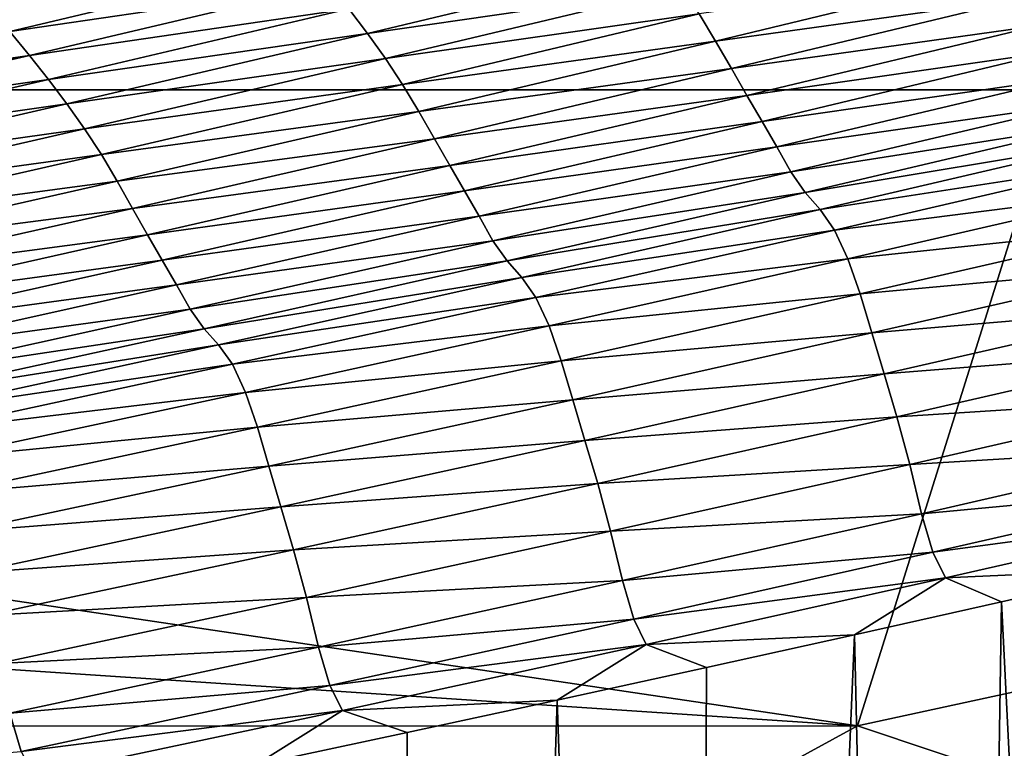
# Model space of a CAD drawing. Extents: x -65 to 446, y -88 to 1542.
# Tile 159 of 223: x 61.562 to 62.11, y -20.866 to -20.461. Entities that reach past the tile are written whole.
import ezdxf

# ---------------------------------------------------------------- set-up
doc = ezdxf.new("R2010")
doc.units = 0
doc.header["$LTSCALE"] = 74.25
for name, color, linetype in [('360', 7, 'CONTINUOUS'), ('382', 7, 'CONTINUOUS'), ('448', 7, 'CONTINUOUS'), ('522', 7, 'CONTINUOUS'), ('730', 7, 'CONTINUOUS'), ('880', 7, 'CONTINUOUS'), ('884', 7, 'CONTINUOUS'), ('937', 7, 'CONTINUOUS')]:
    doc.layers.add(name, color=color, linetype=linetype)

msp = doc.modelspace()

# ---------------------------------------------------------------- linework, layer by layer
at = {"layer": '360', "color": 7, "linetype": 'CONTINUOUS'}
for points in [[(58.54071, -18.23446, -13.52983), (65.995, -19.13135, -0.4), (59.64452, -20.5, -12.76649), (58.54071, -18.23446, -13.52983)], [(59.64452, -20.5, -12.76649), (65.995, -19.13135, -0.4), (62.13891, -20.5, -10.42338), (59.64452, -20.5, -12.76649)]]:
    msp.add_3dface(points, dxfattribs=at)
at = {"layer": '382', "color": 7, "linetype": 'CONTINUOUS'}
for points in [[(56.64744, -20.85363, -14.3925), (56.70888, -20.5, -14.52553), (62.0278, -20.85356, -10.32798), (56.64744, -20.85363, -14.3925)], [(56.70888, -20.5, -14.52553), (59.64452, -20.5, -12.76649), (62.0278, -20.85356, -10.32798), (56.70888, -20.5, -14.52553)], [(59.64452, -20.5, -12.76649), (62.13891, -20.5, -10.42338), (62.0278, -20.85356, -10.32798), (59.64452, -20.5, -12.76649)], [(61.75957, -21, -10.09765), (56.64744, -20.85363, -14.3925), (62.0278, -20.85356, -10.32798), (61.75957, -21, -10.09765)], [(61.75957, -21, -10.09765), (59.34313, -21, -12.36754), (56.64744, -20.85363, -14.3925), (61.75957, -21, -10.09765)]]:
    msp.add_3dface(points, dxfattribs=at)
at = {"layer": '448', "color": 7, "linetype": 'CONTINUOUS'}
for points in [[(62.13891, -20.5, -10.42338), (62.83956, -20.67774, -9.54702), (62.0278, -20.85356, -10.32798), (62.13891, -20.5, -10.42338)], [(62.0278, -20.85356, -10.32798), (62.83956, -20.67774, -9.54702), (62.52022, -21.01817, -9.62984), (62.0278, -20.85356, -10.32798)], [(61.75957, -21, -10.09765), (62.0278, -20.85356, -10.32798), (62.52022, -21.01817, -9.62984), (61.75957, -21, -10.09765)]]:
    msp.add_3dface(points, dxfattribs=at)
at = {"layer": '522', "color": 7, "linetype": 'CONTINUOUS'}
for points in [[(63.9, -18.9401, 0), (50, -16.5, 13.9), (63.9, -32.5), (63.9, -18.9401, 0)], [(63.9, -32.5), (50, -16.5, 13.9), (59.82849, -32.32842, 9.82979), (63.9, -32.5)]]:
    msp.add_3dface(points, dxfattribs=at)
at = {"layer": '730', "color": 7, "linetype": 'CONTINUOUS'}
for points in [[(59.9296, -20.0576, 9.8693), (50.23849, -20.9509, 13.99797), (61.90504, -20.06089, 9.88576), (59.9296, -20.0576, 9.8693)], [(61.90504, -20.06089, 9.88576), (50.23849, -20.9509, 13.99797), (61.7561, -20.09913, 10.07638), (61.90504, -20.06089, 9.88576)], [(61.7561, -20.09913, 10.07638), (50.23849, -20.9509, 13.99797), (61.60451, -20.1372, 10.26476), (61.7561, -20.09913, 10.07638)], [(61.60451, -20.1372, 10.26476), (50.23849, -20.9509, 13.99797), (61.45002, -20.17515, 10.45113), (61.60451, -20.1372, 10.26476)]]:
    msp.add_3dface(points, dxfattribs=at)
at = {"layer": '880', "color": 7, "linetype": 'CONTINUOUS'}
for points in [[(61.72316, -20.42793, 10.94133), (61.54517, -20.45401, 11.12067), (61.55652, -20.46745, 11.13645), (61.72316, -20.42793, 10.94133)], [(61.72316, -20.42793, 10.94133), (61.55652, -20.46745, 11.13645), (61.7343, -20.44145, 10.95575), (61.72316, -20.42793, 10.94133)], [(61.91991, -20.42916, 10.78241), (61.74507, -20.45496, 10.96902), (61.75543, -20.46861, 10.98103), (61.91991, -20.42916, 10.78241)], [(61.91991, -20.42916, 10.78241), (61.75543, -20.46861, 10.98103), (61.93006, -20.44323, 10.79279), (61.91991, -20.42916, 10.78241)], [(62.11117, -20.43355, 10.60689), (61.93978, -20.45778, 10.80165), (61.94898, -20.47285, 10.80874), (62.11117, -20.43355, 10.60689)], [(62.11117, -20.43355, 10.60689), (61.94898, -20.47285, 10.80874), (62.12015, -20.44898, 10.61222), (62.11117, -20.43355, 10.60689)], [(61.7343, -20.44145, 10.95575), (61.55652, -20.46745, 11.13645), (61.56747, -20.48089, 11.15115), (61.7343, -20.44145, 10.95575)], [(61.7343, -20.44145, 10.95575), (61.56747, -20.48089, 11.15115), (61.74507, -20.45496, 10.96902), (61.7343, -20.44145, 10.95575)], [(61.93006, -20.44323, 10.79279), (61.75543, -20.46861, 10.98103), (61.7654, -20.48257, 10.99165), (61.93006, -20.44323, 10.79279)], [(61.93006, -20.44323, 10.79279), (61.7654, -20.48257, 10.99165), (61.93978, -20.45778, 10.80165), (61.93006, -20.44323, 10.79279)], [(62.12015, -20.44898, 10.61222), (61.94898, -20.47285, 10.80874), (61.9578, -20.48815, 10.81422), (62.12015, -20.44898, 10.61222)], [(62.12015, -20.44898, 10.61222), (61.9578, -20.48815, 10.81422), (62.12891, -20.46416, 10.61624), (62.12015, -20.44898, 10.61222)], [(61.74507, -20.45496, 10.96902), (61.56747, -20.48089, 11.15115), (61.57804, -20.49429, 11.16469), (61.74507, -20.45496, 10.96902)], [(61.74507, -20.45496, 10.96902), (61.57804, -20.49429, 11.16469), (61.75543, -20.46861, 10.98103), (61.74507, -20.45496, 10.96902)], [(61.93978, -20.45778, 10.80165), (61.7654, -20.48257, 10.99165), (61.77494, -20.49699, 11.00071), (61.93978, -20.45778, 10.80165)], [(61.93978, -20.45778, 10.80165), (61.77494, -20.49699, 11.00071), (61.94898, -20.47285, 10.80874), (61.93978, -20.45778, 10.80165)], [(61.55652, -20.46745, 11.13645), (61.38723, -20.50671, 11.32877), (61.56747, -20.48089, 11.15115), (61.55652, -20.46745, 11.13645)], [(62.12891, -20.46416, 10.61624), (61.9578, -20.48815, 10.81422), (61.96641, -20.50319, 10.81838), (62.12891, -20.46416, 10.61624)], [(62.12891, -20.46416, 10.61624), (61.96641, -20.50319, 10.81838), (62.1375, -20.47864, 10.61864), (62.12891, -20.46416, 10.61624)], [(61.75543, -20.46861, 10.98103), (61.57804, -20.49429, 11.16469), (61.58822, -20.50782, 11.17696), (61.75543, -20.46861, 10.98103)], [(61.75543, -20.46861, 10.98103), (61.58822, -20.50782, 11.17696), (61.7654, -20.48257, 10.99165), (61.75543, -20.46861, 10.98103)], [(61.94898, -20.47285, 10.80874), (61.77494, -20.49699, 11.00071), (61.78398, -20.51194, 11.00798), (61.94898, -20.47285, 10.80874)], [(61.94898, -20.47285, 10.80874), (61.78398, -20.51194, 11.00798), (61.9578, -20.48815, 10.81422), (61.94898, -20.47285, 10.80874)], [(62.1375, -20.47864, 10.61864), (61.96641, -20.50319, 10.81838), (61.97485, -20.51751, 10.82088), (62.1375, -20.47864, 10.61864)], [(62.1375, -20.47864, 10.61864), (61.97485, -20.51751, 10.82088), (62.14578, -20.49302, 10.61665), (62.1375, -20.47864, 10.61864)], [(61.56747, -20.48089, 11.15115), (61.38723, -20.50671, 11.32877), (61.39799, -20.52004, 11.34375), (61.56747, -20.48089, 11.15115)], [(61.56747, -20.48089, 11.15115), (61.39799, -20.52004, 11.34375), (61.57804, -20.49429, 11.16469), (61.56747, -20.48089, 11.15115)], [(61.7654, -20.48257, 10.99165), (61.58822, -20.50782, 11.17696), (61.59801, -20.52166, 11.1878), (61.7654, -20.48257, 10.99165)], [(61.7654, -20.48257, 10.99165), (61.59801, -20.52166, 11.1878), (61.77494, -20.49699, 11.00071), (61.7654, -20.48257, 10.99165)], [(61.9578, -20.48815, 10.81422), (61.78398, -20.51194, 11.00798), (61.79263, -20.52712, 11.01361), (61.9578, -20.48815, 10.81422)], [(61.9578, -20.48815, 10.81422), (61.79263, -20.52712, 11.01361), (61.96641, -20.50319, 10.81838), (61.9578, -20.48815, 10.81422)], [(61.57804, -20.49429, 11.16469), (61.39799, -20.52004, 11.34375), (61.40837, -20.53334, 11.35755), (61.57804, -20.49429, 11.16469)], [(61.57804, -20.49429, 11.16469), (61.40837, -20.53334, 11.35755), (61.58822, -20.50782, 11.17696), (61.57804, -20.49429, 11.16469)], [(62.14578, -20.49302, 10.61665), (61.97485, -20.51751, 10.82088), (61.98301, -20.53172, 10.81888), (62.14578, -20.49302, 10.61665)], [(62.14578, -20.49302, 10.61665), (61.98301, -20.53172, 10.81888), (62.15377, -20.50709, 10.60959), (62.14578, -20.49302, 10.61665)], [(61.77494, -20.49699, 11.00071), (61.59801, -20.52166, 11.1878), (61.60737, -20.53596, 11.19706), (61.77494, -20.49699, 11.00071)], [(61.77494, -20.49699, 11.00071), (61.60737, -20.53596, 11.19706), (61.78398, -20.51194, 11.00798), (61.77494, -20.49699, 11.00071)], [(61.96641, -20.50319, 10.81838), (61.79263, -20.52712, 11.01361), (61.80109, -20.54202, 11.01789), (61.96641, -20.50319, 10.81838)], [(61.96641, -20.50319, 10.81838), (61.80109, -20.54202, 11.01789), (61.97485, -20.51751, 10.82088), (61.96641, -20.50319, 10.81838)], [(61.58822, -20.50782, 11.17696), (61.40837, -20.53334, 11.35755), (61.41836, -20.54676, 11.37005), (61.58822, -20.50782, 11.17696)], [(61.58822, -20.50782, 11.17696), (61.41836, -20.54676, 11.37005), (61.59801, -20.52166, 11.1878), (61.58822, -20.50782, 11.17696)], [(62.15377, -20.50709, 10.60959), (61.98301, -20.53172, 10.81888), (61.99087, -20.54559, 10.8117), (62.15377, -20.50709, 10.60959)], [(62.15377, -20.50709, 10.60959), (61.99087, -20.54559, 10.8117), (62.16185, -20.51875, 10.60387), (62.15377, -20.50709, 10.60959)], [(61.78398, -20.51194, 11.00798), (61.60737, -20.53596, 11.19706), (61.61624, -20.55078, 11.20449), (61.78398, -20.51194, 11.00798)], [(61.78398, -20.51194, 11.00798), (61.61624, -20.55078, 11.20449), (61.79263, -20.52712, 11.01361), (61.78398, -20.51194, 11.00798)], [(61.59801, -20.52166, 11.1878), (61.41836, -20.54676, 11.37005), (61.42797, -20.56047, 11.38111), (61.59801, -20.52166, 11.1878)], [(61.59801, -20.52166, 11.1878), (61.42797, -20.56047, 11.38111), (61.60737, -20.53596, 11.19706), (61.59801, -20.52166, 11.1878)], [(61.97485, -20.51751, 10.82088), (61.80109, -20.54202, 11.01789), (61.80939, -20.55617, 11.02048), (61.97485, -20.51751, 10.82088)], [(61.97485, -20.51751, 10.82088), (61.80939, -20.55617, 11.02048), (61.98301, -20.53172, 10.81888), (61.97485, -20.51751, 10.82088)], [(62.16185, -20.51875, 10.60387), (61.99087, -20.54559, 10.8117), (61.99885, -20.55699, 10.8059), (62.16185, -20.51875, 10.60387)], [(62.16185, -20.51875, 10.60387), (61.99885, -20.55699, 10.8059), (62.17017, -20.52858, 10.60416), (62.16185, -20.51875, 10.60387)], [(61.79263, -20.52712, 11.01361), (61.61624, -20.55078, 11.20449), (61.62473, -20.56584, 11.21026), (61.79263, -20.52712, 11.01361)], [(61.79263, -20.52712, 11.01361), (61.62473, -20.56584, 11.21026), (61.80109, -20.54202, 11.01789), (61.79263, -20.52712, 11.01361)], [(61.98301, -20.53172, 10.81888), (61.80939, -20.55617, 11.02048), (61.81742, -20.5702, 11.01847), (61.98301, -20.53172, 10.81888)], [(61.98301, -20.53172, 10.81888), (61.81742, -20.5702, 11.01847), (61.99087, -20.54559, 10.8117), (61.98301, -20.53172, 10.81888)], [(62.17017, -20.52858, 10.60416), (61.99885, -20.55699, 10.8059), (62.00707, -20.56651, 10.80627), (62.17017, -20.52858, 10.60416)], [(62.17017, -20.52858, 10.60416), (62.00707, -20.56651, 10.80627), (62.17826, -20.54022, 10.60601), (62.17017, -20.52858, 10.60416)], [(61.60737, -20.53596, 11.19706), (61.42797, -20.56047, 11.38111), (61.43716, -20.57465, 11.39055), (61.60737, -20.53596, 11.19706)], [(61.60737, -20.53596, 11.19706), (61.43716, -20.57465, 11.39055), (61.61624, -20.55078, 11.20449), (61.60737, -20.53596, 11.19706)], [(61.80109, -20.54202, 11.01789), (61.62473, -20.56584, 11.21026), (61.63303, -20.5806, 11.21465), (61.80109, -20.54202, 11.01789)], [(61.80109, -20.54202, 11.01789), (61.63303, -20.5806, 11.21465), (61.80939, -20.55617, 11.02048), (61.80109, -20.54202, 11.01789)], [(62.17826, -20.54022, 10.60601), (62.00707, -20.56651, 10.80627), (62.01508, -20.57788, 10.80825), (62.17826, -20.54022, 10.60601)], [(62.17826, -20.54022, 10.60601), (62.01508, -20.57788, 10.80825), (62.18572, -20.55634, 10.6031), (62.17826, -20.54022, 10.60601)], [(61.99087, -20.54559, 10.8117), (61.81742, -20.5702, 11.01847), (61.82516, -20.58389, 11.01118), (61.99087, -20.54559, 10.8117)], [(61.99087, -20.54559, 10.8117), (61.82516, -20.58389, 11.01118), (61.99885, -20.55699, 10.8059), (61.99087, -20.54559, 10.8117)], [(61.61624, -20.55078, 11.20449), (61.43716, -20.57465, 11.39055), (61.44586, -20.58935, 11.39815), (61.61624, -20.55078, 11.20449)], [(61.61624, -20.55078, 11.20449), (61.44586, -20.58935, 11.39815), (61.62473, -20.56584, 11.21026), (61.61624, -20.55078, 11.20449)], [(61.80939, -20.55617, 11.02048), (61.63303, -20.5806, 11.21465), (61.6412, -20.59458, 11.21733), (61.80939, -20.55617, 11.02048)], [(61.80939, -20.55617, 11.02048), (61.6412, -20.59458, 11.21733), (61.81742, -20.5702, 11.01847), (61.80939, -20.55617, 11.02048)], [(61.99885, -20.55699, 10.8059), (61.82516, -20.58389, 11.01118), (61.83302, -20.59503, 11.0053), (61.99885, -20.55699, 10.8059)], [(61.99885, -20.55699, 10.8059), (61.83302, -20.59503, 11.0053), (62.00707, -20.56651, 10.80627), (61.99885, -20.55699, 10.8059)], [(62.18572, -20.55634, 10.6031), (62.01508, -20.57788, 10.80825), (62.02244, -20.59382, 10.80536), (62.18572, -20.55634, 10.6031)], [(62.18572, -20.55634, 10.6031), (62.02244, -20.59382, 10.80536), (62.19265, -20.576, 10.59548), (62.18572, -20.55634, 10.6031)], [(61.62473, -20.56584, 11.21026), (61.44586, -20.58935, 11.39815), (61.45419, -20.60428, 11.40404), (61.62473, -20.56584, 11.21026)], [(61.62473, -20.56584, 11.21026), (61.45419, -20.60428, 11.40404), (61.63303, -20.5806, 11.21465), (61.62473, -20.56584, 11.21026)], [(62.00707, -20.56651, 10.80627), (61.83302, -20.59503, 11.0053), (61.84116, -20.60424, 11.00575), (62.00707, -20.56651, 10.80627)], [(62.00707, -20.56651, 10.80627), (61.84116, -20.60424, 11.00575), (62.01508, -20.57788, 10.80825), (62.00707, -20.56651, 10.80627)], [(61.81742, -20.5702, 11.01847), (61.6412, -20.59458, 11.21733), (61.6491, -20.60844, 11.21532), (61.81742, -20.5702, 11.01847)], [(61.81742, -20.5702, 11.01847), (61.6491, -20.60844, 11.21532), (61.82516, -20.58389, 11.01118), (61.81742, -20.5702, 11.01847)], [(62.19265, -20.576, 10.59548), (62.02244, -20.59382, 10.80536), (62.02928, -20.61339, 10.79764), (62.19265, -20.576, 10.59548)], [(62.19265, -20.576, 10.59548), (62.02928, -20.61339, 10.79764), (62.19936, -20.59771, 10.58452), (62.19265, -20.576, 10.59548)], [(61.63303, -20.5806, 11.21465), (61.45419, -20.60428, 11.40404), (61.46235, -20.61889, 11.40854), (61.63303, -20.5806, 11.21465)], [(61.63303, -20.5806, 11.21465), (61.46235, -20.61889, 11.40854), (61.6412, -20.59458, 11.21733), (61.63303, -20.5806, 11.21465)], [(62.01508, -20.57788, 10.80825), (61.84116, -20.60424, 11.00575), (61.84907, -20.61533, 11.00785), (62.01508, -20.57788, 10.80825)], [(62.01508, -20.57788, 10.80825), (61.84907, -20.61533, 11.00785), (62.02244, -20.59382, 10.80536), (62.01508, -20.57788, 10.80825)], [(61.82516, -20.58389, 11.01118), (61.6491, -20.60844, 11.21532), (61.65672, -20.62193, 11.2079), (61.82516, -20.58389, 11.01118)], [(61.82516, -20.58389, 11.01118), (61.65672, -20.62193, 11.2079), (61.83302, -20.59503, 11.0053), (61.82516, -20.58389, 11.01118)], [(62.02244, -20.59382, 10.80536), (61.84907, -20.61533, 11.00785), (61.85634, -20.63111, 11.00497), (62.02244, -20.59382, 10.80536)], [(62.02244, -20.59382, 10.80536), (61.85634, -20.63111, 11.00497), (62.02928, -20.61339, 10.79764), (62.02244, -20.59382, 10.80536)], [(61.6412, -20.59458, 11.21733), (61.46235, -20.61889, 11.40854), (61.47039, -20.6327, 11.4113), (61.6412, -20.59458, 11.21733)], [(61.6412, -20.59458, 11.21733), (61.47039, -20.6327, 11.4113), (61.6491, -20.60844, 11.21532), (61.6412, -20.59458, 11.21733)], [(61.83302, -20.59503, 11.0053), (61.65672, -20.62193, 11.2079), (61.66448, -20.63281, 11.20194), (61.83302, -20.59503, 11.0053)], [(61.83302, -20.59503, 11.0053), (61.66448, -20.63281, 11.20194), (61.84116, -20.60424, 11.00575), (61.83302, -20.59503, 11.0053)], [(62.19936, -20.59771, 10.58452), (62.02928, -20.61339, 10.79764), (62.0359, -20.63505, 10.78651), (62.19936, -20.59771, 10.58452)], [(62.19936, -20.59771, 10.58452), (62.0359, -20.63505, 10.78651), (62.20616, -20.6205, 10.57041), (62.19936, -20.59771, 10.58452)], [(61.84116, -20.60424, 11.00575), (61.66448, -20.63281, 11.20194), (61.67252, -20.64172, 11.20245), (61.84116, -20.60424, 11.00575)], [(61.84116, -20.60424, 11.00575), (61.67252, -20.64172, 11.20245), (61.84907, -20.61533, 11.00785), (61.84116, -20.60424, 11.00575)], [(61.6491, -20.60844, 11.21532), (61.47039, -20.6327, 11.4113), (61.47816, -20.64638, 11.40928), (61.6491, -20.60844, 11.21532)], [(61.6491, -20.60844, 11.21532), (61.47816, -20.64638, 11.40928), (61.65672, -20.62193, 11.2079), (61.6491, -20.60844, 11.21532)], [(61.84907, -20.61533, 11.00785), (61.67252, -20.64172, 11.20245), (61.68035, -20.65254, 11.20468), (61.84907, -20.61533, 11.00785)], [(61.84907, -20.61533, 11.00785), (61.68035, -20.65254, 11.20468), (61.85634, -20.63111, 11.00497), (61.84907, -20.61533, 11.00785)], [(62.02928, -20.61339, 10.79764), (61.85634, -20.63111, 11.00497), (61.86308, -20.65058, 10.99716), (62.02928, -20.61339, 10.79764)], [(62.02928, -20.61339, 10.79764), (61.86308, -20.65058, 10.99716), (62.0359, -20.63505, 10.78651), (62.02928, -20.61339, 10.79764)], [(62.20616, -20.6205, 10.57041), (62.0359, -20.63505, 10.78651), (62.04264, -20.65781, 10.77216), (62.20616, -20.6205, 10.57041)], [(62.20616, -20.6205, 10.57041), (62.04264, -20.65781, 10.77216), (62.21332, -20.64436, 10.55005), (62.20616, -20.6205, 10.57041)], [(61.65672, -20.62193, 11.2079), (61.47816, -20.64638, 11.40928), (61.48566, -20.65969, 11.40174), (61.65672, -20.62193, 11.2079)], [(61.65672, -20.62193, 11.2079), (61.48566, -20.65969, 11.40174), (61.66448, -20.63281, 11.20194), (61.65672, -20.62193, 11.2079)], [(61.85634, -20.63111, 11.00497), (61.68035, -20.65254, 11.20468), (61.68751, -20.66815, 11.2018), (61.85634, -20.63111, 11.00497)], [(61.85634, -20.63111, 11.00497), (61.68751, -20.66815, 11.2018), (61.86308, -20.65058, 10.99716), (61.85634, -20.63111, 11.00497)], [(61.66448, -20.63281, 11.20194), (61.48566, -20.65969, 11.40174), (61.49331, -20.67031, 11.39569), (61.66448, -20.63281, 11.20194)], [(61.66448, -20.63281, 11.20194), (61.49331, -20.67031, 11.39569), (61.67252, -20.64172, 11.20245), (61.66448, -20.63281, 11.20194)], [(62.0359, -20.63505, 10.78651), (61.86308, -20.65058, 10.99716), (61.86961, -20.67219, 10.98586), (62.0359, -20.63505, 10.78651)], [(62.0359, -20.63505, 10.78651), (61.86961, -20.67219, 10.98586), (62.04264, -20.65781, 10.77216), (62.0359, -20.63505, 10.78651)], [(61.67252, -20.64172, 11.20245), (61.49331, -20.67031, 11.39569), (61.50126, -20.67891, 11.39628), (61.67252, -20.64172, 11.20245)], [(61.67252, -20.64172, 11.20245), (61.50126, -20.67891, 11.39628), (61.68035, -20.65254, 11.20468), (61.67252, -20.64172, 11.20245)], [(62.21332, -20.64436, 10.55005), (62.04264, -20.65781, 10.77216), (62.04977, -20.68167, 10.75141), (62.21332, -20.64436, 10.55005)], [(62.21332, -20.64436, 10.55005), (62.04977, -20.68167, 10.75141), (62.22051, -20.67078, 10.51332), (62.21332, -20.64436, 10.55005)], [(61.68035, -20.65254, 11.20468), (61.50126, -20.67891, 11.39628), (61.509, -20.68947, 11.39861), (61.68035, -20.65254, 11.20468)], [(61.68035, -20.65254, 11.20468), (61.509, -20.68947, 11.39861), (61.68751, -20.66815, 11.2018), (61.68035, -20.65254, 11.20468)], [(61.86308, -20.65058, 10.99716), (61.68751, -20.66815, 11.2018), (61.69415, -20.68753, 11.1939), (61.86308, -20.65058, 10.99716)], [(61.86308, -20.65058, 10.99716), (61.69415, -20.68753, 11.1939), (61.86961, -20.67219, 10.98586), (61.86308, -20.65058, 10.99716)], [(62.04264, -20.65781, 10.77216), (61.86961, -20.67219, 10.98586), (61.87628, -20.69492, 10.97126), (62.04264, -20.65781, 10.77216)], [(62.04264, -20.65781, 10.77216), (61.87628, -20.69492, 10.97126), (62.04977, -20.68167, 10.75141), (62.04264, -20.65781, 10.77216)], [(61.68751, -20.66815, 11.2018), (61.509, -20.68947, 11.39861), (61.51607, -20.70491, 11.39574), (61.68751, -20.66815, 11.2018)], [(61.68751, -20.66815, 11.2018), (61.51607, -20.70491, 11.39574), (61.69415, -20.68753, 11.1939), (61.68751, -20.66815, 11.2018)], [(61.86961, -20.67219, 10.98586), (61.69415, -20.68753, 11.1939), (61.70059, -20.70909, 11.18243), (61.86961, -20.67219, 10.98586)], [(61.86961, -20.67219, 10.98586), (61.70059, -20.70909, 11.18243), (61.87628, -20.69492, 10.97126), (61.86961, -20.67219, 10.98586)], [(62.22051, -20.67078, 10.51332), (62.04977, -20.68167, 10.75141), (62.05697, -20.70813, 10.71389), (62.22051, -20.67078, 10.51332)], [(62.22051, -20.67078, 10.51332), (62.05697, -20.70813, 10.71389), (62.22707, -20.69812, 10.46011), (62.22051, -20.67078, 10.51332)], [(62.04977, -20.68167, 10.75141), (61.87628, -20.69492, 10.97126), (61.88339, -20.71876, 10.95014), (62.04977, -20.68167, 10.75141)], [(62.04977, -20.68167, 10.75141), (61.88339, -20.71876, 10.95014), (62.05697, -20.70813, 10.71389), (62.04977, -20.68167, 10.75141)], [(61.69415, -20.68753, 11.1939), (61.51607, -20.70491, 11.39574), (61.52261, -20.7242, 11.38775), (61.69415, -20.68753, 11.1939)], [(61.69415, -20.68753, 11.1939), (61.52261, -20.7242, 11.38775), (61.70059, -20.70909, 11.18243), (61.69415, -20.68753, 11.1939)], [(61.87628, -20.69492, 10.97126), (61.70059, -20.70909, 11.18243), (61.7072, -20.73178, 11.16761), (61.87628, -20.69492, 10.97126)], [(61.87628, -20.69492, 10.97126), (61.7072, -20.73178, 11.16761), (61.88339, -20.71876, 10.95014), (61.87628, -20.69492, 10.97126)], [(62.22707, -20.69812, 10.46011), (62.05697, -20.70813, 10.71389), (62.06355, -20.73556, 10.65948), (62.22707, -20.69812, 10.46011)], [(62.22707, -20.69812, 10.46011), (62.06355, -20.73556, 10.65948), (62.23335, -20.71965, 10.4208), (62.22707, -20.69812, 10.46011)], [(62.05697, -20.70813, 10.71389), (61.88339, -20.71876, 10.95014), (61.89059, -20.74528, 10.91184), (62.05697, -20.70813, 10.71389)], [(62.05697, -20.70813, 10.71389), (61.89059, -20.74528, 10.91184), (62.06355, -20.73556, 10.65948), (62.05697, -20.70813, 10.71389)], [(61.70059, -20.70909, 11.18243), (61.52261, -20.7242, 11.38775), (61.52896, -20.7457, 11.37611), (61.70059, -20.70909, 11.18243)], [(61.70059, -20.70909, 11.18243), (61.52896, -20.7457, 11.37611), (61.7072, -20.73178, 11.16761), (61.70059, -20.70909, 11.18243)], [(61.88339, -20.71876, 10.95014), (61.7072, -20.73178, 11.16761), (61.71428, -20.75562, 11.14611), (61.88339, -20.71876, 10.95014)], [(61.88339, -20.71876, 10.95014), (61.71428, -20.75562, 11.14611), (61.89059, -20.74528, 10.91184), (61.88339, -20.71876, 10.95014)], [(62.23335, -20.71965, 10.4208), (62.06355, -20.73556, 10.65948), (62.06984, -20.75702, 10.61933), (62.23335, -20.71965, 10.4208)], [(62.23335, -20.71965, 10.4208), (62.06984, -20.75702, 10.61933), (62.24025, -20.73414, 10.44075), (62.23335, -20.71965, 10.4208)], [(61.7072, -20.73178, 11.16761), (61.52896, -20.7457, 11.37611), (61.53551, -20.76836, 11.36106), (61.7072, -20.73178, 11.16761)], [(61.7072, -20.73178, 11.16761), (61.53551, -20.76836, 11.36106), (61.71428, -20.75562, 11.14611), (61.7072, -20.73178, 11.16761)], [(62.06355, -20.73556, 10.65948), (61.89059, -20.74528, 10.91184), (61.89719, -20.77278, 10.85627), (62.06355, -20.73556, 10.65948)], [(62.06355, -20.73556, 10.65948), (61.89719, -20.77278, 10.85627), (62.06984, -20.75702, 10.61933), (62.06355, -20.73556, 10.65948)], [(62.24025, -20.73414, 10.44075), (62.06984, -20.75702, 10.61933), (62.07676, -20.77128, 10.63996), (62.24025, -20.73414, 10.44075)], [(62.24025, -20.73414, 10.44075), (62.07676, -20.77128, 10.63996), (62.18888, -20.76626, 10.51373), (62.24025, -20.73414, 10.44075)], [(61.89059, -20.74528, 10.91184), (61.71428, -20.75562, 11.14611), (61.7215, -20.78218, 11.10706), (61.89059, -20.74528, 10.91184)], [(61.89059, -20.74528, 10.91184), (61.7215, -20.78218, 11.10706), (61.89719, -20.77278, 10.85627), (61.89059, -20.74528, 10.91184)], [(61.71428, -20.75562, 11.14611), (61.53551, -20.76836, 11.36106), (61.54257, -20.79218, 11.3392), (61.71428, -20.75562, 11.14611)], [(61.71428, -20.75562, 11.14611), (61.54257, -20.79218, 11.3392), (61.7215, -20.78218, 11.10706), (61.71428, -20.75562, 11.14611)], [(62.06984, -20.75702, 10.61933), (61.89719, -20.77278, 10.85627), (61.9035, -20.79418, 10.8153), (62.06984, -20.75702, 10.61933)], [(62.06984, -20.75702, 10.61933), (61.9035, -20.79418, 10.8153), (62.07676, -20.77128, 10.63996), (62.06984, -20.75702, 10.61933)], [(62.18888, -20.76626, 10.51373), (62.07676, -20.77128, 10.63996), (62.10789, -20.78457, 10.61231), (62.18888, -20.76626, 10.51373)], [(61.89719, -20.77278, 10.85627), (61.7215, -20.78218, 11.10706), (61.72812, -20.80974, 11.05035), (61.89719, -20.77278, 10.85627)], [(61.89719, -20.77278, 10.85627), (61.72812, -20.80974, 11.05035), (61.9035, -20.79418, 10.8153), (61.89719, -20.77278, 10.85627)], [(62.07676, -20.77128, 10.63996), (61.9035, -20.79418, 10.8153), (61.91045, -20.80821, 10.83658), (62.07676, -20.77128, 10.63996)], [(62.07676, -20.77128, 10.63996), (61.91045, -20.80821, 10.83658), (62.02622, -20.80282, 10.71023), (62.07676, -20.77128, 10.63996)], [(62.10789, -20.78457, 10.61231), (62.07676, -20.77128, 10.63996), (62.02622, -20.80282, 10.71023), (62.10789, -20.78457, 10.61231)], [(61.7215, -20.78218, 11.10706), (61.54257, -20.79218, 11.3392), (61.54979, -20.81878, 11.29942), (61.7215, -20.78218, 11.10706)], [(61.7215, -20.78218, 11.10706), (61.54979, -20.81878, 11.29942), (61.72812, -20.80974, 11.05035), (61.7215, -20.78218, 11.10706)], [(61.9035, -20.79418, 10.8153), (61.72812, -20.80974, 11.05035), (61.73445, -20.83108, 11.00858), (61.9035, -20.79418, 10.8153)], [(61.9035, -20.79418, 10.8153), (61.73445, -20.83108, 11.00858), (61.91045, -20.80821, 10.83658), (61.9035, -20.79418, 10.8153)], [(62.02622, -20.80282, 10.71023), (61.91045, -20.80821, 10.83658), (61.94389, -20.82101, 10.80748), (62.02622, -20.80282, 10.71023)], [(61.72812, -20.80974, 11.05035), (61.54979, -20.81878, 11.29942), (61.55644, -20.84641, 11.2416), (61.72812, -20.80974, 11.05035)], [(61.72812, -20.80974, 11.05035), (61.55644, -20.84641, 11.2416), (61.73445, -20.83108, 11.00858), (61.72812, -20.80974, 11.05035)], [(61.91045, -20.80821, 10.83658), (61.73445, -20.83108, 11.00858), (61.74141, -20.84488, 11.03049), (61.91045, -20.80821, 10.83658)], [(61.91045, -20.80821, 10.83658), (61.74141, -20.84488, 11.03049), (61.86093, -20.83914, 10.90401), (61.91045, -20.80821, 10.83658)], [(61.94389, -20.82101, 10.80748), (61.91045, -20.80821, 10.83658), (61.86093, -20.83914, 10.90401), (61.94389, -20.82101, 10.80748)], [(61.73445, -20.83108, 11.00858), (61.55644, -20.84641, 11.2416), (61.56279, -20.86768, 11.19906), (61.73445, -20.83108, 11.00858)], [(61.73445, -20.83108, 11.00858), (61.56279, -20.86768, 11.19906), (61.74141, -20.84488, 11.03049), (61.73445, -20.83108, 11.00858)], [(61.86093, -20.83914, 10.90401), (61.74141, -20.84488, 11.03049), (61.77737, -20.85719, 10.99982), (61.86093, -20.83914, 10.90401)], [(61.74141, -20.84488, 11.03049), (61.56279, -20.86768, 11.19906), (61.56976, -20.88125, 11.22157), (61.74141, -20.84488, 11.03049)], [(61.74141, -20.84488, 11.03049), (61.56976, -20.88125, 11.22157), (61.69325, -20.87515, 11.09485), (61.74141, -20.84488, 11.03049)], [(61.77737, -20.85719, 10.99982), (61.74141, -20.84488, 11.03049), (61.69325, -20.87515, 11.09485), (61.77737, -20.85719, 10.99982)], [(61.55644, -20.84641, 11.2416), (61.38226, -20.88273, 11.4299), (61.56279, -20.86768, 11.19906), (61.55644, -20.84641, 11.2416)]]:
    msp.add_3dface(points, dxfattribs=at)
at = {"layer": '884', "color": 7, "linetype": 'CONTINUOUS'}
for points in [[(64, -18.47248), (62.12026, -32.47771, 7.00709), (59.9296, -20.0576, 9.8693), (64, -18.47248)], [(62.12026, -32.47771, 7.00709), (56.98655, -32.38825, 12.13211), (59.9296, -20.0576, 9.8693), (62.12026, -32.47771, 7.00709)]]:
    msp.add_3dface(points, dxfattribs=at)
at = {"layer": '937', "color": 7, "linetype": 'CONTINUOUS'}
for points in [[(62.18888, -20.76626, 10.51373), (62.10789, -20.78457, 10.61231), (62.2129, -22.89126, 10.56042), (62.18888, -20.76626, 10.51373)], [(62.10789, -20.78457, 10.61231), (62.02622, -20.80282, 10.71023), (62.07462, -22.92721, 10.73186), (62.10789, -20.78457, 10.61231)], [(62.10789, -20.78457, 10.61231), (62.07462, -22.92721, 10.73186), (62.2129, -22.89126, 10.56042), (62.10789, -20.78457, 10.61231)], [(62.02622, -20.80282, 10.71023), (61.94389, -20.82101, 10.80748), (61.93433, -22.96303, 10.90148), (62.02622, -20.80282, 10.71023)], [(62.02622, -20.80282, 10.71023), (61.93433, -22.96303, 10.90148), (62.07462, -22.92721, 10.73186), (62.02622, -20.80282, 10.71023)], [(61.94389, -20.82101, 10.80748), (61.86093, -20.83914, 10.90401), (61.93433, -22.96303, 10.90148), (61.94389, -20.82101, 10.80748)], [(61.86093, -20.83914, 10.90401), (61.77737, -20.85719, 10.99982), (61.79209, -22.99869, 11.06918), (61.86093, -20.83914, 10.90401)], [(61.86093, -20.83914, 10.90401), (61.79209, -22.99869, 11.06918), (61.93433, -22.96303, 10.90148), (61.86093, -20.83914, 10.90401)], [(61.77737, -20.85719, 10.99982), (61.69325, -20.87515, 11.09485), (61.79209, -22.99869, 11.06918), (61.77737, -20.85719, 10.99982)]]:
    msp.add_3dface(points, dxfattribs=at)

doc.saveas('drawing.dxf')
